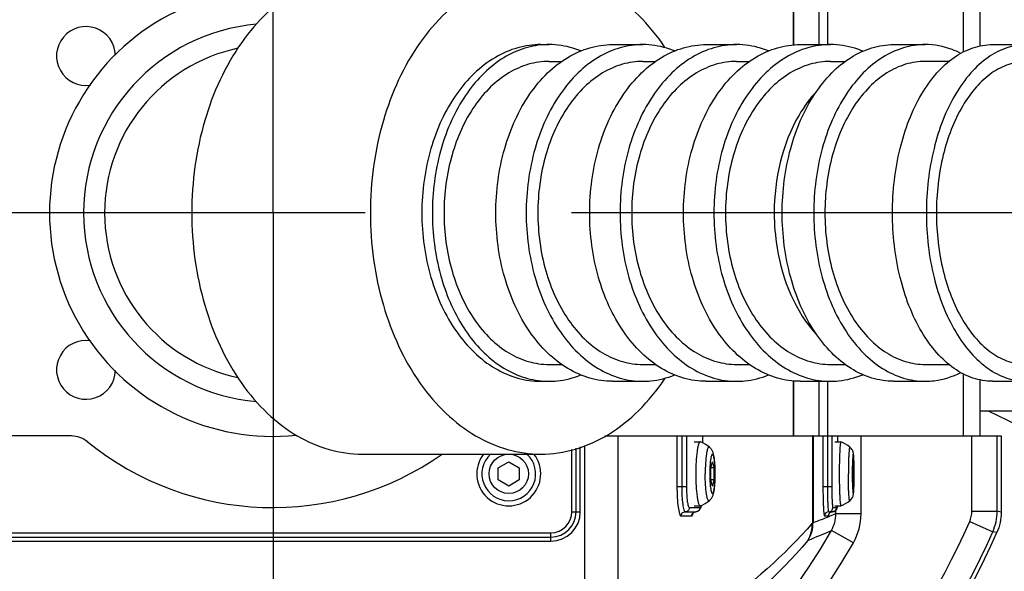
# Model space of a CAD drawing. Extents: x 0 to 594, y 0 to 420.
# Tile 24 of 104: x 113.6 to 125.3, y 174.55 to 181.1. Entities that reach past the tile are written whole.
import ezdxf

# ---------------------------------------------------------------- set-up
doc = ezdxf.new("R2010")
doc.units = 0
doc.header["$LTSCALE"] = 32.67
doc.linetypes.add('CENTER', pattern=[0.6, 0.375, -0.075, 0.075, -0.075])
doc.layers.get('0').update_dxf_attribs({"linetype": 'CONTINUOUS'})
for name, color, linetype in [('1_DESIGN', 7, 'CONTINUOUS'), ('ASSY', 7, 'CONTINUOUS'), ('AXIS', 7, 'CONTINUOUS'), ('DRIV_DIM', 7, 'CONTINUOUS'), ('ROUND', 7, 'CONTINUOUS')]:
    doc.layers.add(name, color=color, linetype=linetype)
doc.styles.get("Standard").update_dxf_attribs({"font": 'txt', "width": 0.8})
doc.dimstyles.new('DIMSTYLE_1', dxfattribs={"dimtxt": 3.8, "dimasz": 1.8, "dimexe": 2, "dimexo": 1.5, "dimgap": 1.9, "dimtad": 1, "dimdec": 3, "dimlfac": 10, "dimtxsty": 'STANDARD', "dimblk": 'OPEN', "dimblk1": 'OPEN', "dimblk2": 'OPEN', "dimcen": 0.09, "dimazin": 2, "dimtp": 0.5, "dimtm": 0.5, "dimtfac": 1, "dimtdec": -1, "dimtofl": 0, "dimtmove": 0, "dimatfit": 3, "dimtolj": 1})
doc.dimstyles.new('DIMSTYLE_2', dxfattribs={"dimtxt": 3.8, "dimasz": 1.8, "dimexe": 2, "dimexo": 1.5, "dimgap": 0.95, "dimtad": 1, "dimdec": 3, "dimlfac": 10, "dimtxsty": 'STANDARD', "dimblk": 'OPEN', "dimblk1": 'OPEN', "dimblk2": 'OPEN', "dimcen": 0.09, "dimazin": 2, "dimtp": 0.001, "dimtm": 0.001, "dimtfac": 1, "dimtdec": 3, "dimtofl": 0, "dimtmove": 0, "dimatfit": 3, "dimtolj": 1})

# ---------------------------------------------------------------- blocks, each defined once
blk = doc.blocks.new('*D0')
at = {"layer": 'DRIV_DIM', "color": 2, "linetype": 'CONTINUOUS'}
blk.add_line((239.529, 254.232), (249.381, 265.174), dxfattribs=at)
for points in [[(246.288, 264.421), (248.043, 263.688), (247.104, 265.342)], [(56.787, 180.608), (57.388, 178.803), (58.018, 180.598)]]:
    blk.add_lwpolyline(points, dxfattribs=at)
for start, end in [(48, 114), (114, 180)]:
    blk.add_arc((171.612, 178.803), 114.224, start, end, dxfattribs=at)
blk = doc.blocks.new('_OPEN')
at = {"color": 0, "linetype": 'BYBLOCK'}
for p, q in [((0, 0), (-1, 0.342)), ((-1, -0.342), (0, 0)), ((-1, 0), (0, 0))]:
    blk.add_line(p, q, dxfattribs=at)
blk = doc.blocks.new('*D1')
at = {"layer": 'DRIV_DIM', "color": 2, "linetype": 'CONTINUOUS'}
blk.add_line((239.529, 103.374), (249.381, 92.432), dxfattribs=at)
for points in [[(58.018, 177.008), (57.388, 178.803), (56.787, 176.998)], [(247.104, 92.263), (248.043, 93.918), (246.288, 93.185)]]:
    blk.add_lwpolyline(points, dxfattribs=at)
for start, end in [(180, 246), (246, 312)]:
    blk.add_arc((171.612, 178.803), 114.224, start, end, dxfattribs=at)
blk = doc.blocks.new('*D5')
at = {"layer": 'DRIV_DIM', "color": 2, "linetype": 'CONTINUOUS'}
blk.add_line((95.559, 243.733), (171.612, 178.803), dxfattribs=at)
at = {"layer": 'DRIV_DIM', "color": 2, "linetype": 'CONTINUOUS', "xscale": 1.8, "yscale": 1.8, "zscale": 1.8, "rotation": 139.5111914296}
blk.add_blockref('_OPEN', (95.559, 243.733), dxfattribs=at)

msp = doc.modelspace()

# ---------------------------------------------------------------- linework, layer by layer
at = {"color": 7, "linetype": 'CONTINUOUS'}
for p, q in [((119.88996, 180.60284), (120.0426, 180.60284)), ((121.00458, 180.60284), (121.15721, 180.60284)), ((122.11919, 180.60284), (122.27182, 180.60284)), ((123.2338, 180.60284), (123.40948, 180.60284)), ((124.64255, 180.6027), (124.35914, 180.60276)), ((119.88996, 177.00284), (120.0426, 177.00284)), ((121.00458, 177.00284), (121.15721, 177.00284)), ((122.11919, 177.00284), (122.27182, 177.00284)), ((123.2338, 177.00284), (123.40948, 177.00284)), ((124.35914, 177.00293), (124.64255, 177.00299)), ((120.5526, 176.15284), (120.71068, 176.15284)), ((123.02671, 176.15284), (123.01835, 176.15284))]:
    msp.add_line(p, q, dxfattribs=at)
at = {"color": 9, "linetype": 'CONTINUOUS'}
for p, q in [((120.71068, 173.6079), (120.71068, 176.15284)), ((123.01835, 176.15284), (123.01835, 175.11923)), ((123.02671, 176.15284), (123.02671, 175.12394)), ((120.31457, 173.6079), (120.31457, 176.03838))]:
    msp.add_line(p, q, dxfattribs=at)
at = {"color": 7, "linetype": 'CONTINUOUS'}
for radius, start, end in [(2.655, 84.01282, 275.98718), (2.25, 94.996517, 265.003483), (2, 102.071957, 257.928043)]:
    msp.add_arc((116.61228, 178.80284), radius, start, end, dxfattribs=at)
for points, knots in [([(119.79426, 180.80284), (119.7014, 180.80284), (119.51136, 180.77587), (119.14147, 180.61428), (118.74213, 180.21516), (118.44781, 179.56042), (118.38004, 179.06048), (118.38004, 178.80284)], [0, 0, 0, 0, 0.10359339, 0.21094863, 0.44569691, 0.71257044, 1, 1, 1, 1]), ([(119.88996, 180.60284), (119.80808, 180.60284), (119.6402, 180.5785), (119.40234, 180.47216), (119.18529, 180.30179), (118.92621, 179.99006), (118.7022, 179.48305), (118.64327, 179.03462), (118.64327, 178.80284)], [0, 0, 0, 0, 0.10214939, 0.20831299, 0.32151996, 0.44331735, 0.71087434, 1, 1, 1, 1]), ([(121.00458, 180.60284), (120.92269, 180.60284), (120.75481, 180.5785), (120.51695, 180.47216), (120.2999, 180.30179), (120.04083, 179.99006), (119.81681, 179.48305), (119.75788, 179.03462), (119.75788, 178.80284)], [0, 0, 0, 0, 0.10214939, 0.20831299, 0.32151996, 0.44331735, 0.71087434, 1, 1, 1, 1]), ([(122.11919, 180.60284), (122.0373, 180.60284), (121.86943, 180.5785), (121.63157, 180.47216), (121.41451, 180.30179), (121.15544, 179.99006), (120.93143, 179.48305), (120.87249, 179.03462), (120.87249, 178.80284)], [0, 0, 0, 0, 0.10214939, 0.20831299, 0.32151996, 0.44331735, 0.71087434, 1, 1, 1, 1]), ([(123.2338, 180.60284), (123.15191, 180.60284), (122.98404, 180.5785), (122.74618, 180.47216), (122.52913, 180.30179), (122.27005, 179.99006), (122.04604, 179.48305), (121.9871, 179.03462), (121.9871, 178.80284)], [0, 0, 0, 0, 0.10214939, 0.20831299, 0.32151996, 0.44331735, 0.71087434, 1, 1, 1, 1]), ([(124.35914, 180.60276), (124.2808, 180.60278), (124.11959, 180.57826), (123.89196, 180.47147), (123.68466, 180.30086), (123.43654, 179.98794), (123.22341, 179.48081), (123.16747, 179.03445), (123.16747, 178.80284)], [0, 0, 0, 0, 0.09930627, 0.20319905, 0.31507618, 0.43659901, 0.70641392, 1, 1, 1, 1]), ([(125.56047, 180.60259), (125.49004, 180.60259), (125.34362, 180.57745), (125.13905, 180.46942), (124.9537, 180.29831), (124.73039, 179.98287), (124.54141, 179.47597), (124.49193, 179.03402), (124.49193, 178.80284)], [0, 0, 0, 0, 0.092561, 0.19116182, 0.30004458, 0.42105242, 0.69620583, 1, 1, 1, 1]), ([(118.38004, 178.80284), (118.38004, 178.54521), (118.44781, 178.04526), (118.74213, 177.39053), (119.14147, 176.99141), (119.51136, 176.82982), (119.7014, 176.80284), (119.79426, 176.80284)], [0, 0, 0, 0, 0.28742956, 0.55430309, 0.78905137, 0.89640661, 1, 1, 1, 1]), ([(118.64327, 178.80284), (118.64327, 178.57106), (118.7022, 178.12264), (118.92621, 177.61563), (119.18529, 177.30389), (119.40234, 177.13353), (119.6402, 177.02719), (119.80808, 177.00284), (119.88996, 177.00284)], [0, 0, 0, 0, 0.28912566, 0.55668265, 0.67848004, 0.79168701, 0.89785061, 1, 1, 1, 1]), ([(119.75788, 178.80284), (119.75788, 178.57106), (119.81681, 178.12264), (120.04083, 177.61563), (120.2999, 177.30389), (120.51695, 177.13353), (120.75481, 177.02719), (120.92269, 177.00284), (121.00458, 177.00284)], [0, 0, 0, 0, 0.28912566, 0.55668265, 0.67848004, 0.79168701, 0.89785061, 1, 1, 1, 1]), ([(120.87249, 178.80284), (120.87249, 178.57106), (120.93143, 178.12264), (121.15544, 177.61563), (121.41451, 177.30389), (121.63157, 177.13353), (121.86943, 177.02719), (122.0373, 177.00284), (122.11919, 177.00284)], [0, 0, 0, 0, 0.28912566, 0.55668265, 0.67848004, 0.79168701, 0.89785061, 1, 1, 1, 1]), ([(121.9871, 178.80284), (121.9871, 178.57106), (122.04604, 178.12264), (122.27005, 177.61563), (122.52913, 177.30389), (122.74618, 177.13353), (122.98404, 177.02719), (123.15191, 177.00284), (123.2338, 177.00284)], [0, 0, 0, 0, 0.28912566, 0.55668265, 0.67848004, 0.79168701, 0.89785061, 1, 1, 1, 1]), ([(123.16747, 178.80284), (123.16747, 178.57124), (123.22341, 178.12488), (123.43654, 177.61775), (123.68466, 177.30483), (123.89196, 177.13422), (124.11959, 177.02743), (124.2808, 177.00291), (124.35914, 177.00293)], [0, 0, 0, 0, 0.29358608, 0.56340099, 0.68492382, 0.79680095, 0.90069373, 1, 1, 1, 1]), ([(124.49193, 178.80284), (124.49193, 178.57167), (124.54141, 178.12972), (124.73039, 177.62282), (124.9537, 177.30738), (125.13905, 177.13626), (125.34362, 177.02824), (125.49004, 177.0031), (125.56047, 177.0031)], [0, 0, 0, 0, 0.30379418, 0.57894758, 0.69995542, 0.80883818, 0.907439, 1, 1, 1, 1])]:
    msp.add_open_spline(points, degree=3, knots=knots, dxfattribs=at)
at = {"color": 9, "linetype": 'CONTINUOUS'}
for points, knots in [([(123.07292, 180.25214), (122.99137, 180.16541), (122.68427, 179.74254), (122.56558, 179.20254), (122.56558, 178.80284)], [0, 0, 0, 0, 0.22950229, 1, 1, 1, 1]), ([(122.56558, 178.80284), (122.56558, 178.66327), (122.60613, 178.14838), (122.81367, 177.62925), (123.07292, 177.35354)], [0, 0, 0, 0, 0.2694387, 1, 1, 1, 1])]:
    msp.add_open_spline(points, degree=3, knots=knots, dxfattribs=at)
at = {"layer": '1_DESIGN', "color": 7, "linetype": 'CONTINUOUS'}
for p, q in [((121.6894, 176.08227), (121.68649, 176.08284)), ((123.35818, 176.08276), (123.35778, 176.08284)), ((119.28728, 175.77501), (119.41228, 175.84718)), ((119.41228, 175.84718), (119.53728, 175.77501)), ((121.81433, 175.77501), (121.83173, 175.84718)), ((121.83173, 175.84718), (121.84912, 175.77501)), ((123.4977, 175.77501), (123.50424, 175.84718)), ((123.50424, 175.84718), (123.51078, 175.77501)), ((119.28728, 175.63067), (119.28728, 175.77501)), ((119.53728, 175.77501), (119.53728, 175.63067)), ((121.81433, 175.63067), (121.81433, 175.77501)), ((121.84912, 175.77501), (121.81433, 175.77501)), ((121.84912, 175.77501), (121.84912, 175.63067)), ((123.4977, 175.63067), (123.4977, 175.77501)), ((123.51078, 175.77501), (123.4977, 175.77501)), ((123.51078, 175.77501), (123.51078, 175.63067)), ((119.41228, 175.55851), (119.28728, 175.63067)), ((119.53728, 175.63067), (119.41228, 175.55851)), ((121.83173, 175.55851), (121.81433, 175.63067)), ((121.84912, 175.63067), (121.81433, 175.63067)), ((121.84912, 175.63067), (121.83173, 175.55851)), ((123.50424, 175.55851), (123.4977, 175.63067)), ((123.51078, 175.63067), (123.4977, 175.63067)), ((123.51078, 175.63067), (123.50424, 175.55851)), ((121.68649, 175.32284), (121.6894, 175.32342)), ((123.35778, 175.32284), (123.35818, 175.32292))]:
    msp.add_line(p, q, dxfattribs=at)
at = {"layer": '1_DESIGN', "color": 9, "linetype": 'CONTINUOUS'}
msp.add_circle((119.41228, 175.70284), 0.23333, dxfattribs=at)
at = {"layer": '1_DESIGN', "color": 7, "linetype": 'CONTINUOUS'}
for centre, radius, start, end in [((121.53784, 175.70082), 0.41045, 51.102426, 68.330149), ((123.20792, 175.70086), 0.4104, 51.487467, 68.521816), ((119.41228, 175.70284), 0.38, 141.701162, 38.298838), ((121.53784, 175.70487), 0.41045, 291.669851, 308.897574), ((123.20792, 175.70483), 0.4104, 291.478184, 308.512533)]:
    msp.add_arc(centre, radius, start, end, dxfattribs=at)
at = {"layer": '1_DESIGN', "color": 9, "linetype": 'CONTINUOUS'}
msp.add_arc((119.41228, 175.70284), 0.31942, 132.474741, 47.525259, dxfattribs=at)
at = {"layer": '1_DESIGN', "color": 7, "linetype": 'CONTINUOUS'}
for points, knots in [([(121.68649, 176.08284), (121.68227, 176.08284), (121.67588, 176.07618), (121.67056, 176.06572), (121.66336, 176.04676), (121.65585, 176.01512), (121.64465, 175.94659), (121.63598, 175.84111), (121.6336, 175.75134), (121.6336, 175.70284)], [0, 0, 0, 0, 0.03241081, 0.05898939, 0.0935546, 0.18659845, 0.30950536, 0.62698008, 1, 1, 1, 1]), ([(121.86527, 175.70284), (121.86527, 175.73577), (121.8636, 175.79735), (121.85721, 175.87078), (121.84848, 175.92189), (121.83961, 175.956), (121.82437, 175.99059), (121.80679, 176.0112), (121.79557, 176.02027)], [0, 0, 0, 0, 0.29621959, 0.55385442, 0.66221624, 0.76226219, 0.87026396, 1, 1, 1, 1]), ([(123.35778, 176.08284), (123.35688, 176.08284), (123.35502, 176.07987), (123.35359, 176.0746), (123.35167, 176.0653), (123.34911, 176.04653), (123.34621, 176.01477), (123.34337, 175.96814), (123.341, 175.91127), (123.33923, 175.84641), (123.33813, 175.77603), (123.33789, 175.72756), (123.33789, 175.70284)], [0, 0, 0, 0, 0.0070021, 0.0221974, 0.04643798, 0.07968867, 0.1720887, 0.29609895, 0.44703734, 0.61915171, 0.80585022, 1, 1, 1, 1]), ([(123.5166, 175.70284), (123.5166, 175.73693), (123.51609, 175.78614), (123.51415, 175.84832), (123.51227, 175.88704), (123.50981, 175.91971), (123.50599, 175.95142), (123.49519, 175.98813), (123.47647, 176.01163), (123.46347, 176.02199)], [0, 0, 0, 0, 0.3078388, 0.44430764, 0.56172244, 0.65791069, 0.74012804, 0.84986775, 1, 1, 1, 1]), ([(121.6336, 175.70284), (121.6336, 175.65435), (121.63598, 175.56458), (121.64465, 175.4591), (121.65585, 175.39057), (121.66336, 175.35893), (121.67056, 175.33997), (121.67588, 175.32951), (121.68227, 175.32284), (121.68649, 175.32284)], [0, 0, 0, 0, 0.37301992, 0.69049464, 0.81340155, 0.9064454, 0.94101061, 0.96758919, 1, 1, 1, 1]), ([(121.79557, 175.38542), (121.80679, 175.39449), (121.82437, 175.4151), (121.83961, 175.44969), (121.84848, 175.48381), (121.85721, 175.53491), (121.8636, 175.60835), (121.86527, 175.66992), (121.86527, 175.70284)], [0, 0, 0, 0, 0.12973765, 0.23776086, 0.33781201, 0.44617499, 0.70380989, 1, 1, 1, 1]), ([(123.33789, 175.70284), (123.33789, 175.67813), (123.33813, 175.62965), (123.33923, 175.55928), (123.341, 175.49442), (123.34337, 175.43755), (123.34621, 175.39092), (123.34911, 175.35916), (123.35167, 175.34039), (123.35359, 175.33109), (123.35502, 175.32582), (123.35688, 175.32284), (123.35778, 175.32284)], [0, 0, 0, 0, 0.19414978, 0.38084829, 0.55296266, 0.70390105, 0.8279113, 0.92031133, 0.95356202, 0.9778026, 0.9929979, 1, 1, 1, 1]), ([(123.46347, 175.3837), (123.47647, 175.39406), (123.49519, 175.41757), (123.50599, 175.45429), (123.50981, 175.48599), (123.51228, 175.51866), (123.51415, 175.55739), (123.51609, 175.61956), (123.5166, 175.66876), (123.5166, 175.70284)], [0, 0, 0, 0, 0.15017437, 0.25992569, 0.34213345, 0.43832222, 0.5557403, 0.69221439, 1, 1, 1, 1])]:
    msp.add_open_spline(points, degree=3, knots=knots, dxfattribs=at)
at = {"layer": '1_DESIGN', "color": 9, "linetype": 'CONTINUOUS'}
for points, knots in [([(121.79557, 176.02026), (121.79426, 176.02133), (121.79098, 176.02302), (121.78533, 176.02073), (121.78087, 176.01502), (121.77648, 176.00634), (121.77225, 175.99439), (121.76632, 175.97242), (121.7566, 175.91859), (121.74838, 175.82594), (121.74615, 175.74635), (121.74615, 175.70284)], [0, 0, 0, 0, 0.01521486, 0.02995298, 0.05047555, 0.07936144, 0.11729347, 0.16427702, 0.28399613, 0.60863446, 1, 1, 1, 1]), ([(123.46347, 176.02199), (123.46215, 176.02304), (123.45921, 176.0166), (123.45844, 176.01096), (123.45655, 176.00046), (123.45519, 175.98787), (123.45306, 175.965), (123.4509, 175.93031), (123.44879, 175.88199), (123.44665, 175.80517), (123.44605, 175.74462), (123.44605, 175.70284)], [0, 0, 0, 0, 0.01578289, 0.03732089, 0.06839644, 0.10879812, 0.1581637, 0.281771, 0.43432552, 0.60970423, 1, 1, 1, 1]), ([(121.8642, 175.70284), (121.8642, 175.73262), (121.86311, 175.7759), (121.85911, 175.83088), (121.85526, 175.86583), (121.85052, 175.89459), (121.84595, 175.91402), (121.84147, 175.92566), (121.83833, 175.93209), (121.83173, 175.93842), (121.82512, 175.93209), (121.82198, 175.92566), (121.8175, 175.91402), (121.81293, 175.89459), (121.80819, 175.86583), (121.80434, 175.83088), (121.80034, 175.7759), (121.79925, 175.73262), (121.79925, 175.70284)], [0, 0, 0, 0, 0.18649771, 0.27095504, 0.34525728, 0.40670709, 0.45322627, 0.47050723, 0.48379598, 0.5, 0.51620402, 0.52949277, 0.54677373, 0.59329291, 0.65474272, 0.72904496, 0.81350229, 1, 1, 1, 1]), ([(123.51645, 175.70284), (123.51645, 175.73261), (123.51605, 175.77582), (123.51454, 175.83084), (123.51311, 175.8657), (123.51128, 175.89451), (123.50969, 175.91362), (123.50786, 175.92569), (123.50705, 175.93089), (123.50424, 175.93867), (123.50143, 175.93089), (123.50063, 175.92569), (123.49879, 175.91362), (123.4972, 175.89451), (123.49537, 175.8657), (123.49395, 175.83084), (123.49244, 175.77582), (123.49203, 175.73261), (123.49203, 175.70284)], [0, 0, 0, 0, 0.19052528, 0.27663076, 0.35214166, 0.41418101, 0.46040654, 0.47704038, 0.48916765, 0.5, 0.51083235, 0.52295962, 0.53959346, 0.58581899, 0.64785834, 0.72336924, 0.80947472, 1, 1, 1, 1]), ([(121.79557, 175.38542), (121.79426, 175.38436), (121.79098, 175.38267), (121.78533, 175.38496), (121.78087, 175.39067), (121.77648, 175.39935), (121.77225, 175.4113), (121.76632, 175.43327), (121.7566, 175.48709), (121.74838, 175.57974), (121.74615, 175.65934), (121.74615, 175.70284)], [0, 0, 0, 0, 0.01521486, 0.02995298, 0.05047555, 0.07936144, 0.11729347, 0.16427702, 0.28399613, 0.60863446, 1, 1, 1, 1]), ([(121.79925, 175.70284), (121.79925, 175.67307), (121.80034, 175.62979), (121.80434, 175.5748), (121.80819, 175.53985), (121.81293, 175.5111), (121.8175, 175.49167), (121.82198, 175.48003), (121.82512, 175.4736), (121.83173, 175.46726), (121.83833, 175.4736), (121.84147, 175.48003), (121.84595, 175.49167), (121.85052, 175.5111), (121.85526, 175.53985), (121.85911, 175.5748), (121.86311, 175.62979), (121.8642, 175.67307), (121.8642, 175.70284)], [0, 0, 0, 0, 0.18649771, 0.27095504, 0.34525728, 0.40670709, 0.45322627, 0.47050723, 0.48379598, 0.5, 0.51620402, 0.52949277, 0.54677373, 0.59329291, 0.65474272, 0.72904496, 0.81350229, 1, 1, 1, 1]), ([(123.46347, 175.3837), (123.46215, 175.38265), (123.45921, 175.38909), (123.45844, 175.39473), (123.45655, 175.40523), (123.45519, 175.41782), (123.45306, 175.44068), (123.4509, 175.47538), (123.44879, 175.5237), (123.44665, 175.60052), (123.44605, 175.66107), (123.44605, 175.70284)], [0, 0, 0, 0, 0.01578289, 0.03732089, 0.06839644, 0.10879812, 0.1581637, 0.281771, 0.43432552, 0.60970423, 1, 1, 1, 1]), ([(123.49203, 175.70284), (123.49203, 175.67308), (123.49244, 175.62987), (123.49395, 175.57485), (123.49537, 175.53999), (123.4972, 175.51118), (123.49879, 175.49207), (123.50063, 175.48), (123.50143, 175.4748), (123.50424, 175.46702), (123.50705, 175.4748), (123.50786, 175.48), (123.50969, 175.49207), (123.51128, 175.51118), (123.51311, 175.53999), (123.51454, 175.57485), (123.51605, 175.62987), (123.51645, 175.67308), (123.51645, 175.70284)], [0, 0, 0, 0, 0.19052528, 0.27663076, 0.35214166, 0.41418101, 0.46040654, 0.47704038, 0.48916765, 0.5, 0.51083235, 0.52295962, 0.53959346, 0.58581899, 0.64785834, 0.72336924, 0.80947472, 1, 1, 1, 1])]:
    msp.add_open_spline(points, degree=3, knots=knots, dxfattribs=at)
at = {"layer": 'ASSY', "color": 7, "linetype": 'CONTINUOUS'}
for p, q in [((125.01228, 176.45284), (125.41228, 176.45284)), ((121.61387, 176.08284), (121.68649, 176.08284)), ((123.28454, 176.08284), (123.35778, 176.08284)), ((121.61387, 175.32284), (121.68649, 175.32284)), ((123.28454, 175.32284), (123.35778, 175.32284))]:
    msp.add_line(p, q, dxfattribs=at)
for centre, start, end in [((114.39075, 180.66693), 1.468713, 278.701531), ((114.39075, 176.93876), 81.298469, 358.531287)]:
    msp.add_arc(centre, 0.35, start, end, dxfattribs=at)
at = {"layer": 'AXIS', "color": 7, "linetype": 'CENTER'}
for p, q in [((116.61228, 178.80284), (116.61228, 192.82443)), ((116.61228, 178.80284), (102.59069, 178.80284)), ((116.61228, 178.80284), (116.61228, 164.78126)), ((171.61228, 178.80284), (116.61228, 178.80284))]:
    msp.add_line(p, q, dxfattribs=at)
at = {"layer": 'AXIS', "color": 7, "linetype": 'CONTINUOUS'}
for p, q in [((119.79426, 180.80284), (119.88996, 180.80284)), ((120.64392, 180.80284), (121.00458, 180.80284)), ((121.75853, 180.80284), (122.11919, 180.80284)), ((122.87315, 180.80284), (123.2338, 180.80284)), ((123.98419, 180.80284), (124.35896, 180.80284)), ((125.15816, 180.80284), (125.5605, 180.80284)), ((119.79426, 176.80284), (119.88996, 176.80284)), ((120.64392, 176.80284), (121.00458, 176.80284)), ((121.75853, 176.80284), (122.11919, 176.80284)), ((122.87315, 176.80284), (123.2338, 176.80284)), ((123.98419, 176.80284), (124.35896, 176.80284)), ((125.15816, 176.80284), (125.5605, 176.80284)), ((117.67294, 175.93784), (119.79426, 175.93784))]:
    msp.add_line(p, q, dxfattribs=at)
for centre, start, end in [((119.89005, 179.84049), 90.004906, 95.665345), ((119.89005, 177.76519), 264.334655, 269.995094)]:
    msp.add_arc(centre, 0.96235, start, end, dxfattribs=at)
for points, knots in [([(117.67294, 181.66784), (117.53992, 181.66784), (117.26768, 181.62924), (116.88138, 181.46033), (116.52858, 181.18937), (116.10799, 180.69412), (115.74318, 179.88726), (115.64708, 179.1719), (115.64708, 178.80284)], [0, 0, 0, 0, 0.10345604, 0.21066895, 0.32449791, 0.44643183, 0.71295153, 1, 1, 1, 1]), ([(119.79426, 181.66784), (119.66124, 181.66784), (119.38901, 181.62924), (119.0027, 181.46033), (118.6499, 181.18937), (118.22931, 180.69412), (117.8645, 179.88726), (117.7684, 179.1719), (117.7684, 178.80284)], [0, 0, 0, 0, 0.10345604, 0.21066895, 0.32449791, 0.44643183, 0.71295153, 1, 1, 1, 1]), ([(121.26763, 180.7692), (121.17661, 180.90559), (120.97632, 181.15401), (120.61443, 181.44444), (120.21499, 181.6262), (119.93221, 181.66784), (119.79426, 181.66784)], [0, 0, 0, 0, 0.27424333, 0.52958558, 0.76927673, 1, 1, 1, 1]), ([(119.79505, 180.79814), (119.70768, 180.78948), (119.5305, 180.74678), (119.19079, 180.56439), (118.83053, 180.16276), (118.56559, 179.52846), (118.50474, 179.04948), (118.50474, 178.80284)], [0, 0, 0, 0, 0.10227192, 0.20936866, 0.4451369, 0.71270274, 1, 1, 1, 1]), ([(119.2587, 178.80284), (119.2587, 179.06038), (119.32418, 179.55862), (119.57309, 180.12197), (119.86095, 180.46834), (120.10212, 180.65764), (120.36641, 180.7758), (120.55293, 180.80284), (120.64392, 180.80284)], [0, 0, 0, 0, 0.2891257, 0.55668271, 0.67848009, 0.79168705, 0.89785062, 1, 1, 1, 1]), ([(121.00458, 180.80284), (120.91359, 180.80284), (120.72706, 180.7758), (120.46277, 180.65764), (120.2216, 180.46834), (119.93374, 180.12197), (119.68484, 179.55862), (119.61936, 179.06038), (119.61936, 178.80284)], [0, 0, 0, 0, 0.10214938, 0.20831295, 0.32151991, 0.44331729, 0.7108743, 1, 1, 1, 1]), ([(120.26735, 180.72719), (120.23698, 180.73961), (120.11567, 180.78292), (119.9859, 180.80284), (119.88996, 180.80284)], [0, 0, 0, 0, 0.25489016, 1, 1, 1, 1]), ([(120.37331, 178.80284), (120.37331, 179.06038), (120.4388, 179.55862), (120.6877, 180.12197), (120.97556, 180.46834), (121.21673, 180.65764), (121.48102, 180.7758), (121.66755, 180.80284), (121.75853, 180.80284)], [0, 0, 0, 0, 0.2891257, 0.55668271, 0.67848009, 0.79168705, 0.89785062, 1, 1, 1, 1]), ([(122.11919, 180.80284), (122.0282, 180.80284), (121.84167, 180.7758), (121.57739, 180.65764), (121.33622, 180.46834), (121.04836, 180.12197), (120.79945, 179.55862), (120.73397, 179.06038), (120.73397, 178.80284)], [0, 0, 0, 0, 0.10214938, 0.20831295, 0.32151991, 0.44331729, 0.7108743, 1, 1, 1, 1]), ([(121.38196, 180.72719), (121.35159, 180.73961), (121.23029, 180.78292), (121.10051, 180.80284), (121.00458, 180.80284)], [0, 0, 0, 0, 0.25489016, 1, 1, 1, 1]), ([(121.48793, 178.80284), (121.48793, 179.06038), (121.55341, 179.55862), (121.80231, 180.12197), (122.09017, 180.46834), (122.33134, 180.65764), (122.59563, 180.7758), (122.78216, 180.80284), (122.87315, 180.80284)], [0, 0, 0, 0, 0.2891257, 0.55668271, 0.67848009, 0.79168705, 0.89785062, 1, 1, 1, 1]), ([(123.2338, 180.80284), (123.14281, 180.80284), (122.95629, 180.7758), (122.692, 180.65764), (122.45083, 180.46834), (122.16297, 180.12197), (121.91406, 179.55862), (121.84858, 179.06038), (121.84858, 178.80284)], [0, 0, 0, 0, 0.10214938, 0.20831295, 0.32151991, 0.44331729, 0.7108743, 1, 1, 1, 1]), ([(122.49658, 180.72719), (122.4662, 180.73961), (122.3449, 180.78292), (122.21512, 180.80284), (122.11919, 180.80284)], [0, 0, 0, 0, 0.25489016, 1, 1, 1, 1]), ([(122.66028, 178.80284), (122.66028, 179.06017), (122.72243, 179.5561), (122.95919, 180.11956), (123.23484, 180.46727), (123.46515, 180.65687), (123.71804, 180.77557), (123.89715, 180.80284), (123.98419, 180.80284)], [0, 0, 0, 0, 0.29358023, 0.56339501, 0.68491997, 0.7967998, 0.9006944, 1, 1, 1, 1]), ([(124.35896, 180.80284), (124.27192, 180.80284), (124.09281, 180.77557), (123.83992, 180.65687), (123.60961, 180.46727), (123.33396, 180.11956), (123.0972, 179.5561), (123.03505, 179.06017), (123.03505, 178.80284)], [0, 0, 0, 0, 0.0993056, 0.2032002, 0.31508003, 0.43660499, 0.70641977, 1, 1, 1, 1]), ([(123.61792, 180.72441), (123.58704, 180.73728), (123.46374, 180.78216), (123.33151, 180.80284), (123.2338, 180.80284)], [0, 0, 0, 0, 0.2550619, 1, 1, 1, 1]), ([(123.97077, 178.80284), (123.97077, 179.05974), (124.02575, 179.55086), (124.23574, 180.11416), (124.48388, 180.4647), (124.68985, 180.65487), (124.91717, 180.77492), (125.07988, 180.80284), (125.15816, 180.80284)], [0, 0, 0, 0, 0.30379254, 0.57894751, 0.69995656, 0.80883982, 0.90744008, 1, 1, 1, 1]), ([(124.78045, 180.69878), (124.74702, 180.71574), (124.61398, 180.7747), (124.46694, 180.80284), (124.35896, 180.80284)], [0, 0, 0, 0, 0.25770084, 1, 1, 1, 1]), ([(125.5605, 180.80284), (125.48223, 180.80284), (125.31952, 180.77492), (125.0922, 180.65487), (124.88622, 180.4647), (124.63809, 180.11416), (124.42809, 179.55086), (124.37312, 179.05974), (124.37312, 178.80284)], [0, 0, 0, 0, 0.09255992, 0.19116018, 0.30004344, 0.42105249, 0.69620746, 1, 1, 1, 1]), ([(115.64708, 178.80284), (115.64708, 178.43378), (115.74318, 177.71843), (116.10799, 176.91157), (116.52858, 176.41632), (116.88138, 176.14536), (117.26768, 175.97645), (117.53992, 175.93784), (117.67294, 175.93784)], [0, 0, 0, 0, 0.28704847, 0.55356817, 0.67550209, 0.78933105, 0.89654396, 1, 1, 1, 1]), ([(117.7684, 178.80284), (117.7684, 178.43378), (117.8645, 177.71843), (118.22931, 176.91157), (118.6499, 176.41632), (119.0027, 176.14536), (119.38901, 175.97645), (119.66124, 175.93784), (119.79426, 175.93784)], [0, 0, 0, 0, 0.28704847, 0.55356817, 0.67550209, 0.78933105, 0.89654396, 1, 1, 1, 1]), ([(118.50474, 178.80284), (118.50474, 178.55621), (118.56559, 178.07723), (118.83053, 177.44292), (119.19079, 177.04129), (119.5305, 176.8589), (119.70768, 176.81621), (119.79505, 176.80754)], [0, 0, 0, 0, 0.28729726, 0.5548631, 0.79063134, 0.89772808, 1, 1, 1, 1]), ([(120.64392, 176.80284), (120.55293, 176.80284), (120.36641, 176.82989), (120.10212, 176.94805), (119.86095, 177.13734), (119.57309, 177.48371), (119.32418, 178.04706), (119.2587, 178.54531), (119.2587, 178.80284)], [0, 0, 0, 0, 0.10214938, 0.20831295, 0.32151991, 0.44331729, 0.7108743, 1, 1, 1, 1]), ([(119.61936, 178.80284), (119.61936, 178.54531), (119.68484, 178.04706), (119.93374, 177.48371), (120.2216, 177.13734), (120.46277, 176.94805), (120.72706, 176.82989), (120.91359, 176.80284), (121.00458, 176.80284)], [0, 0, 0, 0, 0.2891257, 0.55668271, 0.67848009, 0.79168705, 0.89785062, 1, 1, 1, 1]), ([(121.75853, 176.80284), (121.66755, 176.80284), (121.48102, 176.82989), (121.21673, 176.94805), (120.97556, 177.13734), (120.6877, 177.48371), (120.4388, 178.04706), (120.37331, 178.54531), (120.37331, 178.80284)], [0, 0, 0, 0, 0.10214938, 0.20831295, 0.32151991, 0.44331729, 0.7108743, 1, 1, 1, 1]), ([(120.73397, 178.80284), (120.73397, 178.54531), (120.79945, 178.04706), (121.04836, 177.48371), (121.33622, 177.13734), (121.57739, 176.94805), (121.84167, 176.82989), (122.0282, 176.80284), (122.11919, 176.80284)], [0, 0, 0, 0, 0.2891257, 0.55668271, 0.67848009, 0.79168705, 0.89785062, 1, 1, 1, 1]), ([(122.87315, 176.80284), (122.78216, 176.80284), (122.59563, 176.82989), (122.33134, 176.94805), (122.09017, 177.13734), (121.80231, 177.48371), (121.55341, 178.04706), (121.48793, 178.54531), (121.48793, 178.80284)], [0, 0, 0, 0, 0.10214938, 0.20831295, 0.32151991, 0.44331729, 0.7108743, 1, 1, 1, 1]), ([(121.84858, 178.80284), (121.84858, 178.54531), (121.91406, 178.04706), (122.16297, 177.48371), (122.45083, 177.13734), (122.692, 176.94805), (122.95629, 176.82989), (123.14281, 176.80284), (123.2338, 176.80284)], [0, 0, 0, 0, 0.2891257, 0.55668271, 0.67848009, 0.79168705, 0.89785062, 1, 1, 1, 1]), ([(123.98419, 176.80284), (123.89715, 176.80284), (123.71804, 176.83012), (123.46515, 176.94882), (123.23484, 177.13842), (122.95919, 177.48612), (122.72243, 178.04959), (122.66028, 178.54552), (122.66028, 178.80284)], [0, 0, 0, 0, 0.0993056, 0.2032002, 0.31508003, 0.43660499, 0.70641977, 1, 1, 1, 1]), ([(123.03505, 178.80284), (123.03505, 178.54552), (123.0972, 178.04959), (123.33396, 177.48612), (123.60961, 177.13842), (123.83992, 176.94882), (124.09281, 176.83012), (124.27192, 176.80284), (124.35896, 176.80284)], [0, 0, 0, 0, 0.29358023, 0.56339501, 0.68491997, 0.7967998, 0.9006944, 1, 1, 1, 1]), ([(125.15816, 176.80284), (125.07988, 176.80284), (124.91717, 176.83077), (124.68985, 176.95082), (124.48388, 177.14098), (124.23574, 177.49153), (124.02575, 178.05483), (123.97077, 178.54595), (123.97077, 178.80284)], [0, 0, 0, 0, 0.09255992, 0.19116018, 0.30004344, 0.42105249, 0.69620746, 1, 1, 1, 1]), ([(124.37312, 178.80284), (124.37312, 178.54595), (124.42809, 178.05483), (124.63809, 177.49153), (124.88622, 177.14098), (125.0922, 176.95082), (125.31952, 176.83077), (125.48223, 176.80284), (125.5605, 176.80284)], [0, 0, 0, 0, 0.30379254, 0.57894751, 0.69995656, 0.80883982, 0.90744008, 1, 1, 1, 1]), ([(119.79426, 175.93784), (119.93221, 175.93784), (120.21499, 175.97949), (120.61443, 176.16125), (120.97632, 176.45167), (121.17661, 176.70009), (121.26763, 176.83648)], [0, 0, 0, 0, 0.23072327, 0.47041442, 0.72575667, 1, 1, 1, 1]), ([(119.88996, 176.80284), (119.92183, 176.80284), (120.05055, 176.8092), (120.17766, 176.84183), (120.26735, 176.8785)], [0, 0, 0, 0, 0.24747947, 1, 1, 1, 1]), ([(121.00458, 176.80284), (121.03644, 176.80284), (121.16516, 176.8092), (121.29227, 176.84183), (121.38196, 176.8785)], [0, 0, 0, 0, 0.24747947, 1, 1, 1, 1]), ([(122.11919, 176.80284), (122.15106, 176.80284), (122.27978, 176.8092), (122.40689, 176.84183), (122.49658, 176.8785)], [0, 0, 0, 0, 0.24747947, 1, 1, 1, 1]), ([(123.2338, 176.80284), (123.26625, 176.80284), (123.39738, 176.80944), (123.52679, 176.8433), (123.61792, 176.88128)], [0, 0, 0, 0, 0.2473895, 1, 1, 1, 1]), ([(124.35896, 176.80284), (124.39474, 176.80284), (124.54019, 176.81165), (124.68261, 176.85727), (124.78045, 176.90691)], [0, 0, 0, 0, 0.24588972, 1, 1, 1, 1])]:
    msp.add_open_spline(points, degree=3, knots=knots, dxfattribs=at)
at = {"layer": 'ROUND', "color": 9, "linetype": 'CONTINUOUS'}
for p, q in [((122.79631, 180.79907), (122.79631, 181.45284)), ((122.79799, 180.7993), (122.79799, 181.45284)), ((123.0971, 181.45284), (123.0971, 180.80284)), ((123.19697, 181.45284), (123.19697, 180.80284)), ((124.81228, 180.71385), (124.81228, 181.45284)), ((124.81228, 176.15284), (124.81228, 176.89183)), ((122.79631, 176.15284), (122.79631, 176.80661)), ((122.79799, 176.15284), (122.79799, 176.80638)), ((123.0971, 176.80284), (123.0971, 176.15284)), ((123.19697, 176.80284), (123.19697, 176.15284)), ((125.10666, 176.45284), (127.53696, 175.26751)), ((121.41018, 176.15284), (121.41018, 175.55284)), ((121.46665, 176.15284), (121.46665, 175.55284)), ((121.52312, 176.15284), (121.52312, 175.55284)), ((121.71797, 176.0691), (121.71797, 176.15284)), ((123.14428, 176.15284), (123.14428, 175.55284)), ((123.19683, 176.15284), (123.19683, 175.55284)), ((123.24938, 176.15284), (123.24938, 175.55284)), ((123.32265, 176.08284), (123.32265, 176.15284)), ((123.59697, 175.22782), (123.59697, 176.15284)), ((124.9132, 175.25825), (124.9132, 176.15284)), ((125.21302, 175.25825), (125.21302, 176.15284)), ((120.26228, 175.25284), (120.26228, 176.02229)), ((120.16228, 175.25284), (120.16228, 175.99153)), ((121.41018, 175.55284), (121.52312, 175.55284)), ((123.14428, 175.55284), (123.24938, 175.55284)), ((120.16228, 175.25284), (120.26228, 175.25284)), ((121.45889, 175.20284), (121.58415, 175.20284)), ((121.55792, 175.30284), (121.68317, 175.30284)), ((123.1626, 175.20284), (123.2097, 175.20284)), ((123.29738, 175.22782), (123.22466, 175.19851)), ((123.29738, 175.22782), (123.22466, 175.19858)), ((123.26246, 175.30284), (123.30956, 175.30284)), ((123.29738, 175.22782), (123.29738, 175.26979)), ((123.59697, 175.22782), (123.29738, 175.22782)), ((124.9132, 175.25825), (125.21302, 175.25825)), ((125.26228, 175.24784), (125.21302, 175.25825)), ((124.88751, 175.13681), (125.16163, 175.01537)), ((109.21228, 175.00284), (119.91228, 175.00284)), ((119.91228, 174.90284), (119.91228, 175.00284)), ((123.50536, 174.88165), (123.24476, 175.0299)), ((125.21117, 175.00561), (125.16163, 175.01537)), ((109.21228, 174.90284), (119.91228, 174.90284))]:
    msp.add_line(p, q, dxfattribs=at)
at = {"layer": 'ROUND', "color": 7, "linetype": 'CONTINUOUS'}
for p, q in [((125.01228, 180.7862), (125.01228, 181.45284)), ((125.01228, 176.15284), (125.01228, 176.81948)), ((114.21697, 176.15284), (110.11228, 176.15284)), ((120.71068, 176.15284), (123.01835, 176.15284)), ((121.71845, 176.06888), (121.71845, 176.15284)), ((123.02671, 176.15284), (125.26228, 176.15284)), ((123.32272, 176.08284), (123.32272, 176.15284)), ((125.26228, 176.15284), (125.26228, 175.24784)), ((120.21228, 175.25284), (120.21228, 176.00691)), ((121.69869, 175.32072), (121.69518, 175.30842)), ((121.5084, 175.25284), (121.63366, 175.25284)), ((123.21253, 175.25284), (123.25963, 175.25284)), ((109.21228, 174.95284), (119.91228, 174.95284))]:
    msp.add_line(p, q, dxfattribs=at)
for centre, radius, start, end in [((114.21697, 175.85284), 0.3, 50.924479, 90), ((116.61228, 178.80284), 3.5, 230.924479, 305.042575), ((121.42894, 175.3898), 0.27846, 345.634594, 346.353268), ((121.39917, 175.39703), 0.30909, 346.353167, 347.153185), ((122.8991, 175.36739), 0.41837, 353.323828, 353.868933), ((119.91228, 175.25284), 0.3, 270, 360), ((116.61228, 178.80284), 9.4, 270, 336.173974)]:
    msp.add_arc(centre, radius, start, end, dxfattribs=at)
at = {"layer": 'ROUND', "color": 9, "linetype": 'CONTINUOUS'}
for centre, radius, start, end in [((119.91228, 175.25284), 0.35, 270, 360), ((119.91228, 175.25284), 0.25, 270, 360), ((121.37763, 175.30338), 0.23699, 343.088513, 345.024773), ((120.88098, 181.11991), 6.36834, 289.690383, 291.593535), ((123.21257, 175.20288), 0.04997, 90.039961, 180.038615), ((123.2125, 175.30281), 0.04997, 270.039961, 0.038615), ((123.25966, 175.20292), 0.04994, 128.611584, 134.385045), ((123.25961, 175.20297), 0.04986, 125.466135, 128.606444), ((123.25971, 175.20283), 0.05004, 121.46955, 125.46653), ((123.25965, 175.20294), 0.04991, 114.738487, 121.473723), ((123.25967, 175.20287), 0.04998, 103.282805, 114.722388), ((123.25966, 175.20279), 0.05005, 90.02485, 103.246399), ((123.2596, 175.30281), 0.04997, 270.039961, 0.038615), ((116.61228, 178.80284), 9.05093, 270, 336.106031), ((116.61228, 178.80284), 7.63052, 270, 330.366219), ((116.61228, 178.80284), 9.35075, 270, 336.106031), ((120.54982, 181.14383), 6.68153, 291.22086, 293.787248), ((116.61228, 178.80284), 7.93034, 270, 330.366219)]:
    msp.add_arc(centre, radius, start, end, dxfattribs=at)
for points, knots in [([(121.41018, 175.55284), (121.41018, 175.50818), (121.4124, 175.42532), (121.4212, 175.3177), (121.43408, 175.2463), (121.44596, 175.21242), (121.45501, 175.20284), (121.45889, 175.20284)], [0, 0, 0, 0, 0.37314582, 0.69072824, 0.90655301, 0.96757774, 1, 1, 1, 1]), ([(121.46665, 175.55284), (121.46665, 175.51456), (121.46856, 175.44354), (121.4761, 175.35129), (121.48713, 175.29009), (121.49732, 175.26105), (121.50508, 175.25284), (121.5084, 175.25284)], [0, 0, 0, 0, 0.37314612, 0.69072825, 0.90655286, 0.96757762, 1, 1, 1, 1]), ([(121.52312, 175.55284), (121.52312, 175.52094), (121.52471, 175.46175), (121.53099, 175.38489), (121.54019, 175.33389), (121.54868, 175.30968), (121.55515, 175.30284), (121.55792, 175.30284)], [0, 0, 0, 0, 0.3731442, 0.69072896, 0.9065523, 0.96757773, 1, 1, 1, 1]), ([(123.14428, 175.55284), (123.14428, 175.5082), (123.14489, 175.44331), (123.14716, 175.36094), (123.14929, 175.30828), (123.15204, 175.26611), (123.15464, 175.23216), (123.15813, 175.21589), (123.16006, 175.20284), (123.1626, 175.20284)], [0, 0, 0, 0, 0.38106147, 0.55327496, 0.70430027, 0.82838192, 0.92083512, 0.97833347, 1, 1, 1, 1]), ([(123.19683, 175.55284), (123.19683, 175.51457), (123.19735, 175.45896), (123.1993, 175.38836), (123.20113, 175.34322), (123.20348, 175.30707), (123.20571, 175.27797), (123.2087, 175.26403), (123.21036, 175.25284), (123.21253, 175.25284)], [0, 0, 0, 0, 0.38106178, 0.5532751, 0.70430027, 0.82838182, 0.92083498, 0.97833337, 1, 1, 1, 1]), ([(123.24938, 175.55284), (123.24938, 175.52095), (123.24981, 175.47461), (123.25143, 175.41577), (123.25296, 175.37816), (123.25492, 175.34803), (123.25678, 175.32378), (123.25927, 175.31216), (123.26065, 175.30284), (123.26246, 175.30284)], [0, 0, 0, 0, 0.3810598, 0.55327488, 0.70430101, 0.82838134, 0.92083432, 0.97833356, 1, 1, 1, 1]), ([(121.68317, 175.30284), (121.68644, 175.30284), (121.69381, 175.31206), (121.69627, 175.32079), (121.6981, 175.32701)], [0, 0, 0, 0, 0.33478838, 1, 1, 1, 1]), ([(123.30956, 175.30284), (123.3114, 175.30284), (123.31276, 175.31238), (123.314, 175.31729), (123.3146, 175.32213)], [0, 0, 0, 0, 0.2734618, 1, 1, 1, 1]), ([(121.45889, 175.20284), (121.45889, 175.21558), (121.46934, 175.24206), (121.49575, 175.25284), (121.5084, 175.25284)], [0, 0, 0, 0, 0.50172875, 1, 1, 1, 1]), ([(121.55792, 175.30284), (121.55792, 175.29011), (121.54747, 175.26363), (121.52105, 175.25284), (121.5084, 175.25284)], [0, 0, 0, 0, 0.50172875, 1, 1, 1, 1]), ([(121.58415, 175.20284), (121.58851, 175.20284), (121.59847, 175.21471), (121.60188, 175.22628), (121.60437, 175.23444)], [0, 0, 0, 0, 0.3381688, 1, 1, 1, 1]), ([(121.68317, 175.30284), (121.68317, 175.29011), (121.67273, 175.26363), (121.64631, 175.25284), (121.63366, 175.25284)], [0, 0, 0, 0, 0.50172875, 1, 1, 1, 1]), ([(123.2097, 175.20284), (123.21182, 175.20284), (123.21392, 175.21338), (123.21528, 175.21912), (123.21606, 175.22458)], [0, 0, 0, 0, 0.27743999, 1, 1, 1, 1]), ([(123.01835, 175.11923), (122.68467, 174.73348), (121.96895, 174.09898), (121.12725, 173.65523), (120.72423, 173.49532)], [0, 0, 0, 0, 0.54051426, 1, 1, 1, 1]), ([(123.02671, 175.12394), (123.02624, 175.12384), (123.02323, 175.12265), (123.02059, 175.12078), (123.01835, 175.11923)], [0, 0, 0, 0, 0.15198533, 1, 1, 1, 1]), ([(122.96308, 174.91033), (122.61433, 174.50006), (121.86498, 173.82226), (120.98147, 173.34257), (120.55739, 173.16784)], [0, 0, 0, 0, 0.54001263, 1, 1, 1, 1]), ([(122.96829, 174.91536), (122.96798, 174.91524), (122.96597, 174.91381), (122.96443, 174.91192), (122.96308, 174.91033)], [0, 0, 0, 0, 0.13811601, 1, 1, 1, 1])]:
    msp.add_open_spline(points, degree=3, knots=knots, dxfattribs=at)
at = {"layer": 'ROUND', "color": 7, "linetype": 'CONTINUOUS'}
for points in [[(123.31463, 175.31875), (123.31381, 175.31177), (123.31285, 175.30479), (123.31128, 175.29794)], [(121.69518, 175.30842), (121.69378, 175.30403), (121.69221, 175.2997), (121.6904, 175.29546)], [(123.23132, 175.24382), (123.23939, 175.24957), (123.24973, 175.25284), (123.25963, 175.25284)], [(125.26228, 175.24784), (125.26228, 175.16532), (125.24451, 175.0811), (125.21117, 175.00561)]]:
    msp.add_open_spline(points, degree=3, dxfattribs=at)
at = {"layer": 'ROUND', "color": 9, "linetype": 'CONTINUOUS'}
for points in [[(121.58415, 175.20284), (121.58415, 175.22053), (121.59627, 175.24016), (121.61218, 175.24789)], [(121.61218, 175.24789), (121.61879, 175.25111), (121.62631, 175.25284), (121.63366, 175.25284)], [(123.2097, 175.20284), (123.2097, 175.21577), (123.21549, 175.22956), (123.22473, 175.2386)], [(123.24476, 175.0299), (123.27858, 175.0892), (123.29732, 175.15955), (123.29738, 175.22782)], [(123.50536, 174.88165), (123.56438, 174.9854), (123.59697, 175.10846), (123.59697, 175.22782)], [(124.88751, 175.13681), (124.90427, 175.17464), (124.9132, 175.21687), (124.9132, 175.25825)], [(125.16163, 175.01537), (125.19514, 175.09103), (125.21301, 175.17549), (125.21302, 175.25825)], [(122.96308, 174.91033), (123.00026, 174.97202), (123.01997, 175.04722), (123.01835, 175.11923)], [(122.96829, 174.91536), (123.00587, 174.97701), (123.02678, 175.05174), (123.02671, 175.12394)]]:
    msp.add_open_spline(points, degree=3, dxfattribs=at)
at = {"layer": 'ROUND', "color": 7, "linetype": 'CONTINUOUS'}
for points, knots in [([(121.60221, 175.23846), (121.60145, 175.23686), (121.60679, 175.24401), (121.61035, 175.24582), (121.61986, 175.25155), (121.62791, 175.25284), (121.63366, 175.25284)], [0, 0, 0, 0, 0.14980225, 0.31007532, 0.51557346, 1, 1, 1, 1]), ([(121.6904, 175.29546), (121.68624, 175.28571), (121.67334, 175.2638), (121.64778, 175.25284), (121.63366, 175.25284)], [0, 0, 0, 0, 0.42896347, 1, 1, 1, 1]), ([(123.21496, 175.22271), (123.21471, 175.22165), (123.2177, 175.23046), (123.22106, 175.23362), (123.22738, 175.24102), (123.23132, 175.24382)], [0, 0, 0, 0, 0.12131839, 0.46337309, 1, 1, 1, 1]), ([(123.31128, 175.29794), (123.30919, 175.28881), (123.30011, 175.26543), (123.27448, 175.25284), (123.25963, 175.25284)], [0, 0, 0, 0, 0.38689102, 1, 1, 1, 1])]:
    msp.add_open_spline(points, degree=3, knots=knots, dxfattribs=at)

# ---------------------------------------------------------------- dimensions: what is measured, and where the dimension line sits
at = {"layer": 'DRIV_DIM', "color": 2, "linetype": 'CONTINUOUS'}
for base, line1, line2, picture, middle in [((125.15322, 283.1516), ((237.76103, 252.26848), (238.52534, 253.11733)), ((60.03058, 178.80284), (58.88834, 178.80284)), '*D0', (93.31184, 261.96624)), ((125.15322, 74.45408), ((60.03058, 178.80284), (58.88834, 178.80284)), ((237.76103, 105.33721), (238.52534, 104.48836)), '*D1', (77.37091, 114.26082))]:
    dim = msp.add_angular_dim_2l(base=base, line1=line1, line2=line2, dimstyle='DIMSTYLE_1', override={"dimtad": 2}, dxfattribs=at)
    dim.commit()
    dim.dimension.update_dxf_attribs({"geometry": picture, "text_midpoint": middle, "dimtype": 162})
dim = msp.add_radius_dim(center=(171.61228, 178.80284), mpoint=(95.559, 243.73279), text='R<>', dimstyle='DIMSTYLE_2', override={"dimpost": '<>'}, dxfattribs=at)
dim.commit()
dim.dimension.update_dxf_attribs({"geometry": '*D5', "text_midpoint": (100.69419, 239.34866), "dimtype": 164})

doc.saveas('drawing.dxf')
